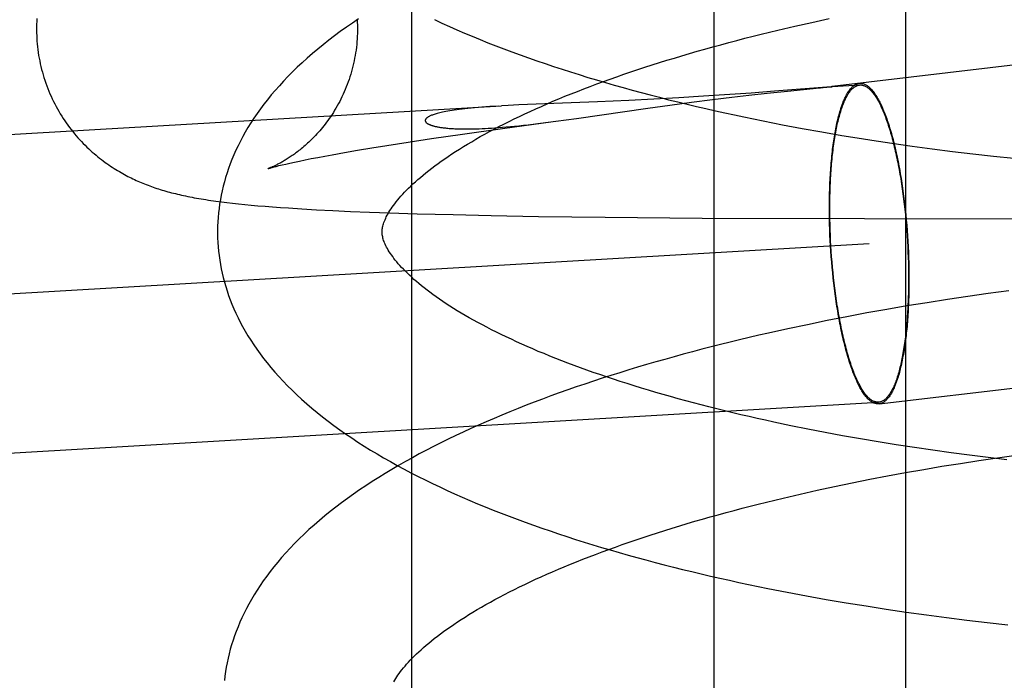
# Model space of a CAD drawing. Header units: inches. Extents: x 0 to 184, y 0 to 119.
# Tile 86 of 113: x 110.2211 to 110.3407, y 40.1156 to 40.1958. Entities that reach past the tile are written whole.
import ezdxf

# ---------------------------------------------------------------- set-up
doc = ezdxf.new("R2010")
doc.units = ezdxf.units.IN
doc.header["$LTSCALE"] = 10.121375
doc.header["$MEASUREMENT"] = 0
doc.linetypes.add('HIDDEN', pattern=[0.2, 0.1, -0.1])
doc.layers.add('DEFAULT_2', color=8, linetype='HIDDEN')

msp = doc.modelspace()

# ---------------------------------------------------------------- linework, layer by layer
at = {"layer": 'DEFAULT_2', "color": 8, "linetype": 'HIDDEN'}
for p, q in [((110.26867, 40.24847), (110.26867, 40.09222)), ((110.30543, 40.24847), (110.30543, 40.09222)), ((110.32873, 40.24847), (110.32873, 40.09222)), ((110.31735, 40.19548), (110.31945, 40.19594)), ((110.31119, 40.19405), (110.31322, 40.19454)), ((110.31322, 40.19454), (110.31527, 40.19502)), ((110.31527, 40.19502), (110.31735, 40.19548)), ((110.34785, 40.19101), (110.3198, 40.18769)), ((110.31969, 40.18768), (110.31281, 40.18713)), ((110.31438, 40.18715), (110.31748, 40.18746)), ((110.31961, 40.18767), (110.31973, 40.18768)), ((110.31975, 40.18769), (110.31971, 40.18768)), ((110.31973, 40.18768), (110.31978, 40.18768)), ((110.3198, 40.18769), (110.31977, 40.18769)), ((110.31979, 40.18769), (110.3198, 40.18769)), ((110.3198, 40.18769), (110.32318, 40.18789)), ((110.3198, 40.18769), (110.31984, 40.18769)), ((110.29511, 40.18602), (110.29128, 40.18585)), ((110.29813, 40.18617), (110.29511, 40.18602)), ((110.30118, 40.18634), (110.29813, 40.18617)), ((110.30417, 40.18652), (110.30118, 40.18634)), ((110.30273, 40.18579), (110.30527, 40.18612)), ((110.30674, 40.18668), (110.30417, 40.18652)), ((110.30527, 40.18612), (110.3076, 40.1864)), ((110.30996, 40.18691), (110.30674, 40.18668)), ((110.3076, 40.1864), (110.30967, 40.18664)), ((110.30967, 40.18664), (110.31191, 40.18688)), ((110.31281, 40.18713), (110.30996, 40.18691)), ((110.31191, 40.18688), (110.31438, 40.18715)), ((109.85369, 40.16049), (110.27964, 40.18535)), ((110.27929, 40.18533), (110.27822, 40.18526)), ((110.28045, 40.18539), (110.27963, 40.18535)), ((110.28173, 40.18546), (110.28045, 40.18539)), ((110.28382, 40.18555), (110.28173, 40.18546)), ((110.29128, 40.18585), (110.28382, 40.18555)), ((110.28872, 40.18383), (110.29742, 40.18507)), ((110.29742, 40.18507), (110.30006, 40.18544)), ((110.30006, 40.18544), (110.30273, 40.18579)), ((110.28622, 40.18348), (110.28872, 40.18383)), ((110.27488, 40.18192), (110.27975, 40.18261)), ((110.27975, 40.18261), (110.28589, 40.18344)), ((110.28405, 40.1832), (110.2853, 40.18336)), ((110.2853, 40.18336), (110.28622, 40.18348)), ((110.31378, 40.18305), (110.31616, 40.18261)), ((110.31616, 40.18261), (110.31856, 40.18218)), ((110.2683, 40.18095), (110.27111, 40.18137)), ((110.27111, 40.18137), (110.27488, 40.18192)), ((110.31856, 40.18218), (110.32097, 40.18177)), ((110.32097, 40.18177), (110.32339, 40.18138)), ((110.26213, 40.17995), (110.26385, 40.18024)), ((110.26385, 40.18024), (110.26568, 40.18054)), ((110.26568, 40.18054), (110.2683, 40.18095)), ((110.32705, 40.18082), (110.32951, 40.18047)), ((110.32951, 40.18047), (110.33197, 40.18014)), ((110.33197, 40.18014), (110.33444, 40.17982)), ((110.25509, 40.17865), (110.25577, 40.17879)), ((110.25577, 40.17879), (110.25651, 40.17894)), ((110.25651, 40.17894), (110.2573, 40.17909)), ((110.2573, 40.17909), (110.25815, 40.17925)), ((110.25815, 40.17925), (110.25906, 40.17942)), ((110.25906, 40.17942), (110.26054, 40.17968)), ((110.26054, 40.17968), (110.26213, 40.17995)), ((110.33444, 40.17982), (110.33692, 40.17952)), ((110.33692, 40.17952), (110.3394, 40.17924)), ((110.3394, 40.17924), (110.34189, 40.17898)), ((110.25226, 40.178), (110.25258, 40.17809)), ((110.25258, 40.17809), (110.25297, 40.17818)), ((110.25297, 40.17818), (110.25341, 40.17828)), ((110.25341, 40.17828), (110.25391, 40.1784)), ((110.25391, 40.1784), (110.25447, 40.17852)), ((110.25447, 40.17852), (110.25509, 40.17865)), ((110.32849, 40.17403), (110.32857, 40.1734)), ((110.32853, 40.17409), (110.32861, 40.17345)), ((110.24558, 40.1737), (110.24625, 40.17361)), ((110.24625, 40.17361), (110.24694, 40.17353)), ((110.24694, 40.17353), (110.24767, 40.17346)), ((110.24767, 40.17346), (110.24842, 40.17338)), ((110.24842, 40.17338), (110.24921, 40.1733)), ((110.24921, 40.1733), (110.25003, 40.17323)), ((110.25003, 40.17323), (110.2509, 40.17316)), ((110.2509, 40.17316), (110.2518, 40.17309)), ((110.2518, 40.17309), (110.25276, 40.17302)), ((110.25276, 40.17302), (110.25376, 40.17295)), ((110.25376, 40.17295), (110.25538, 40.17284)), ((110.25538, 40.17284), (110.25716, 40.17274)), ((110.31948, 40.17228), (110.31947, 40.17292)), ((110.31953, 40.17224), (110.31952, 40.17288)), ((110.32857, 40.1734), (110.32864, 40.17277)), ((110.32861, 40.17345), (110.32868, 40.17281)), ((110.32868, 40.17281), (110.32875, 40.17217)), ((110.25716, 40.17274), (110.25912, 40.17264)), ((110.25912, 40.17264), (110.26126, 40.17254)), ((110.26126, 40.17254), (110.26357, 40.17245)), ((110.26357, 40.17245), (110.26602, 40.17236)), ((110.26602, 40.17236), (110.26938, 40.17225)), ((110.26938, 40.17225), (110.27376, 40.17214)), ((110.27376, 40.17214), (110.27835, 40.17204)), ((110.27835, 40.17204), (110.28411, 40.17193)), ((110.28411, 40.17193), (110.29221, 40.17183)), ((110.29221, 40.17183), (110.304, 40.17173)), ((110.304, 40.17173), (110.38128, 40.17157)), ((110.31948, 40.17163), (110.31948, 40.17228)), ((110.3195, 40.17098), (110.31948, 40.17163)), ((110.31954, 40.1716), (110.31953, 40.17224)), ((110.31955, 40.17095), (110.31954, 40.1716)), ((110.32864, 40.17277), (110.3287, 40.17213)), ((110.3287, 40.17213), (110.32876, 40.17149)), ((110.32875, 40.17217), (110.32881, 40.17152)), ((110.31952, 40.17032), (110.3195, 40.17098)), ((110.31957, 40.17031), (110.31955, 40.17095)), ((110.32876, 40.17149), (110.32882, 40.17085)), ((110.32881, 40.17152), (110.32887, 40.17087)), ((110.32882, 40.17085), (110.32887, 40.1702)), ((110.32887, 40.17087), (110.32892, 40.17021)), ((110.31954, 40.16967), (110.31952, 40.17032)), ((110.31957, 40.16901), (110.31954, 40.16967)), ((110.31959, 40.16966), (110.31957, 40.17031)), ((110.31962, 40.16901), (110.31959, 40.16966)), ((110.32887, 40.1702), (110.32892, 40.16955)), ((110.32892, 40.17021), (110.32897, 40.16956)), ((110.32892, 40.16955), (110.32896, 40.1689)), ((110.32897, 40.16956), (110.32901, 40.1689)), ((109.78643, 40.13723), (110.32431, 40.16863)), ((110.31961, 40.16835), (110.31957, 40.16901)), ((110.31965, 40.1677), (110.31961, 40.16835)), ((110.31966, 40.16836), (110.31962, 40.16901)), ((110.3197, 40.1677), (110.31966, 40.16836)), ((110.32896, 40.1689), (110.32899, 40.16825)), ((110.32899, 40.16825), (110.32902, 40.1676)), ((110.32901, 40.1689), (110.32904, 40.16824)), ((110.32904, 40.16824), (110.32907, 40.16759)), ((110.3197, 40.16704), (110.31965, 40.1677)), ((110.31974, 40.16706), (110.3197, 40.1677)), ((110.31975, 40.16638), (110.3197, 40.16704)), ((110.3198, 40.16641), (110.31974, 40.16706)), ((110.32902, 40.1676), (110.32905, 40.16695)), ((110.32905, 40.16695), (110.32907, 40.1663)), ((110.32907, 40.16759), (110.3291, 40.16693)), ((110.3291, 40.16693), (110.32912, 40.16628)), ((110.3198, 40.16573), (110.31975, 40.16638)), ((110.31985, 40.16576), (110.3198, 40.16641)), ((110.31987, 40.16508), (110.3198, 40.16573)), ((110.31991, 40.16512), (110.31985, 40.16576)), ((110.32907, 40.1663), (110.32908, 40.16566)), ((110.32908, 40.16566), (110.32909, 40.16502)), ((110.32912, 40.16628), (110.32913, 40.16562)), ((110.32913, 40.16562), (110.32914, 40.16498)), ((110.31993, 40.16444), (110.31987, 40.16508)), ((110.31998, 40.16448), (110.31991, 40.16512)), ((110.32001, 40.1638), (110.31993, 40.16444)), ((110.32005, 40.16385), (110.31998, 40.16448)), ((110.32909, 40.16502), (110.32909, 40.16438)), ((110.32914, 40.16498), (110.32914, 40.16433)), ((110.32008, 40.16317), (110.32001, 40.1638)), ((110.32013, 40.16322), (110.32005, 40.16385)), ((110.33629, 40.16221), (110.33382, 40.16184)), ((110.33877, 40.16256), (110.33629, 40.16221)), ((110.34126, 40.16289), (110.33877, 40.16256)), ((110.32889, 40.16105), (110.32644, 40.16063)), ((110.33135, 40.16145), (110.32889, 40.16105)), ((110.33382, 40.16184), (110.33135, 40.16145)), ((110.32159, 40.15974), (110.31918, 40.15927)), ((110.32401, 40.1602), (110.32159, 40.15974)), ((110.32644, 40.16063), (110.32401, 40.1602)), ((110.31679, 40.15878), (110.31441, 40.15828)), ((110.31918, 40.15927), (110.31679, 40.15878)), ((110.31441, 40.15828), (110.31205, 40.15775)), ((110.32551, 40.14917), (110.35841, 40.15305)), ((109.78756, 40.11797), (110.32543, 40.14936)), ((110.31685, 40.14609), (110.31478, 40.14651)), ((110.31896, 40.14569), (110.31685, 40.14609)), ((110.32108, 40.14529), (110.31896, 40.14569)), ((110.32323, 40.14491), (110.32108, 40.14529)), ((110.3254, 40.14455), (110.32323, 40.14491)), ((110.32759, 40.14419), (110.3254, 40.14455)), ((110.3298, 40.14386), (110.32759, 40.14419)), ((110.33202, 40.14353), (110.3298, 40.14386)), ((110.33426, 40.14322), (110.33202, 40.14353)), ((110.33651, 40.14293), (110.33426, 40.14322)), ((110.33877, 40.14265), (110.33651, 40.14293)), ((110.3399, 40.14261), (110.34217, 40.14292)), ((110.33315, 40.14158), (110.33539, 40.14193)), ((110.33539, 40.14193), (110.33764, 40.14228)), ((110.33764, 40.14228), (110.3399, 40.14261)), ((110.34105, 40.14238), (110.33877, 40.14265)), ((110.32654, 40.14041), (110.32872, 40.14081)), ((110.32872, 40.14081), (110.33093, 40.1412)), ((110.33093, 40.1412), (110.33315, 40.14158)), ((110.32009, 40.13913), (110.32222, 40.13957)), ((110.32222, 40.13957), (110.32437, 40.14)), ((110.32437, 40.14), (110.32654, 40.14041)), ((110.31386, 40.13773), (110.31591, 40.13821)), ((110.31591, 40.13821), (110.31799, 40.13868)), ((110.31799, 40.13868), (110.32009, 40.13913)), ((110.31183, 40.13724), (110.31386, 40.13773)), ((110.31433, 40.1263), (110.3167, 40.12585)), ((110.3167, 40.12585), (110.31909, 40.12542)), ((110.31909, 40.12542), (110.3215, 40.12501)), ((110.3215, 40.12501), (110.32392, 40.12462)), ((110.32392, 40.12462), (110.32635, 40.12424)), ((110.32635, 40.12424), (110.32879, 40.12388)), ((110.32879, 40.12388), (110.33125, 40.12354)), ((110.33125, 40.12354), (110.33371, 40.12321)), ((110.33371, 40.12321), (110.33618, 40.1229)), ((110.33618, 40.1229), (110.33866, 40.12261)), ((110.33866, 40.12261), (110.34114, 40.12234))]:
    msp.add_line(p, q, dxfattribs=at)
for points in [[(110.22316, 40.19595), (110.22314, 40.1956), (110.22313, 40.19525), (110.22312, 40.1949), (110.22312, 40.19455), (110.22313, 40.19421), (110.22314, 40.19386), (110.22315, 40.19354)], [(110.26225, 40.19591), (110.2615, 40.1954), (110.26077, 40.19489), (110.26004, 40.19437), (110.25933, 40.19384), (110.25864, 40.19331), (110.25796, 40.19277), (110.25729, 40.19223), (110.25665, 40.19169), (110.25602, 40.19114), (110.25541, 40.19059), (110.25481, 40.19003), (110.25424, 40.18948), (110.25368, 40.18892), (110.25315, 40.18836), (110.25263, 40.1878), (110.25213, 40.18723), (110.25165, 40.18667), (110.25119, 40.1861), (110.25075, 40.18554), (110.25032, 40.18497), (110.24992, 40.18441), (110.24954, 40.18384), (110.24917, 40.18328), (110.24882, 40.18272), (110.24849, 40.18216), (110.24818, 40.18161), (110.24789, 40.18105), (110.24761, 40.1805), (110.24735, 40.17995), (110.2471, 40.1794), (110.24687, 40.17885), (110.24666, 40.1783), (110.24646, 40.17776), (110.24627, 40.17721), (110.2461, 40.17667), (110.24595, 40.17613), (110.2458, 40.17558), (110.24568, 40.17504), (110.24556, 40.1745), (110.24546, 40.17396), (110.24537, 40.17343), (110.2453, 40.17289), (110.24523, 40.17235), (110.24519, 40.17181), (110.24515, 40.17128), (110.24513, 40.17074), (110.24512, 40.1702), (110.24512, 40.16976)], [(110.26209, 40.19581), (110.2621, 40.1955), (110.26212, 40.19516), (110.26212, 40.19483), (110.26212, 40.19449), (110.26211, 40.19415), (110.2621, 40.19381), (110.26208, 40.19347), (110.26206, 40.19314), (110.26203, 40.1928), (110.26199, 40.19247), (110.26195, 40.19213), (110.2619, 40.1918), (110.26184, 40.19147), (110.26178, 40.19114), (110.26172, 40.19081), (110.26165, 40.19048), (110.26157, 40.19016), (110.26149, 40.18983), (110.2614, 40.18951), (110.26131, 40.18919), (110.26121, 40.18888), (110.26111, 40.18856), (110.261, 40.18825), (110.26088, 40.18795), (110.26076, 40.18764), (110.26064, 40.18734), (110.26051, 40.18704), (110.26038, 40.18675), (110.26024, 40.18646), (110.2601, 40.18618), (110.25996, 40.18589), (110.25981, 40.18562), (110.25966, 40.18535), (110.25951, 40.18508), (110.25935, 40.18482), (110.25919, 40.18456), (110.25903, 40.18431), (110.25887, 40.18407), (110.2587, 40.18383), (110.25854, 40.18359), (110.25837, 40.18337), (110.2582, 40.18314), (110.25803, 40.18293), (110.25786, 40.18272), (110.2577, 40.18252), (110.25753, 40.18232), (110.25736, 40.18213), (110.25719, 40.18194), (110.25703, 40.18176), (110.25686, 40.18159), (110.2567, 40.18142), (110.25654, 40.18126), (110.25638, 40.1811), (110.25622, 40.18095), (110.25606, 40.18081), (110.2559, 40.18067), (110.25575, 40.18053), (110.2556, 40.1804), (110.25545, 40.18027), (110.2553, 40.18015), (110.25516, 40.18003), (110.25501, 40.17992), (110.25487, 40.17981), (110.25473, 40.1797), (110.2546, 40.1796), (110.25446, 40.1795), (110.25433, 40.17941), (110.2542, 40.17932), (110.25407, 40.17923), (110.25395, 40.17915), (110.25382, 40.17906), (110.2537, 40.17899), (110.25358, 40.17891), (110.25347, 40.17884), (110.25335, 40.17877), (110.25324, 40.1787), (110.25313, 40.17863), (110.25302, 40.17857), (110.25292, 40.17851), (110.25281, 40.17845), (110.25271, 40.1784), (110.25261, 40.17835), (110.25252, 40.1783), (110.25242, 40.17825), (110.25233, 40.1782), (110.25224, 40.17816), (110.25215, 40.17811), (110.25207, 40.17807), (110.25199, 40.17803), (110.25191, 40.178), (110.25184, 40.17796), (110.25177, 40.17793), (110.2517, 40.1779), (110.25163, 40.17788), (110.25157, 40.17785), (110.25152, 40.17783), (110.25147, 40.17781), (110.25142, 40.17779), (110.25138, 40.17777), (110.25134, 40.17776), (110.25131, 40.17774), (110.25128, 40.17773), (110.25126, 40.17773), (110.25125, 40.17772), (110.25124, 40.17772)], [(110.27148, 40.19582), (110.27238, 40.19541), (110.27329, 40.195), (110.27421, 40.19459), (110.27514, 40.19419), (110.27608, 40.1938), (110.27702, 40.19341), (110.27798, 40.19302), (110.27895, 40.19265), (110.27992, 40.19227), (110.2809, 40.1919), (110.2819, 40.19154), (110.2829, 40.19118), (110.2839, 40.19083), (110.28492, 40.19048), (110.28594, 40.19014), (110.28698, 40.1898), (110.28802, 40.18947), (110.28906, 40.18914), (110.29012, 40.18881), (110.29118, 40.18849), (110.29225, 40.18818), (110.29333, 40.18787), (110.29441, 40.18756), (110.2955, 40.18726), (110.2966, 40.18697), (110.2977, 40.18667), (110.29881, 40.18639), (110.29993, 40.1861), (110.30105, 40.18582), (110.30218, 40.18555), (110.30332, 40.18528), (110.30446, 40.18502), (110.30561, 40.18476), (110.30676, 40.1845), (110.30792, 40.18425), (110.30908, 40.184), (110.31025, 40.18376), (110.31142, 40.18352), (110.31378, 40.18305)], [(110.22315, 40.19354), (110.22318, 40.19322), (110.22321, 40.19287), (110.22324, 40.19252), (110.22328, 40.19218), (110.22333, 40.19183), (110.22338, 40.19148), (110.22344, 40.19114), (110.22351, 40.1908), (110.22358, 40.19046), (110.22366, 40.19012), (110.22374, 40.18978), (110.22383, 40.18944), (110.22392, 40.18911), (110.22403, 40.18878), (110.22413, 40.18845), (110.22424, 40.18812), (110.22436, 40.18779), (110.22449, 40.18747), (110.22461, 40.18715), (110.22475, 40.18683), (110.22489, 40.18651), (110.22503, 40.1862), (110.22518, 40.18589), (110.22534, 40.18558), (110.2255, 40.18528), (110.22566, 40.18498), (110.22583, 40.18469), (110.22601, 40.18439), (110.22618, 40.18411), (110.22637, 40.18382), (110.22655, 40.18354), (110.22674, 40.18327), (110.22693, 40.183), (110.22713, 40.18273), (110.22733, 40.18247), (110.22753, 40.18222), (110.22774, 40.18196), (110.22795, 40.18172), (110.22816, 40.18147), (110.22837, 40.18124), (110.22859, 40.18101), (110.22881, 40.18078), (110.22902, 40.18056), (110.22924, 40.18035), (110.22946, 40.18014), (110.22968, 40.17994), (110.2299, 40.17974), (110.23012, 40.17955), (110.23035, 40.17936), (110.23057, 40.17917), (110.23079, 40.179), (110.23101, 40.17882), (110.23123, 40.17866), (110.23146, 40.17849), (110.23168, 40.17834), (110.2319, 40.17818), (110.23211, 40.17803), (110.23233, 40.17789), (110.23255, 40.17775), (110.23276, 40.17762), (110.23298, 40.17749), (110.23319, 40.17736), (110.2334, 40.17724), (110.2336, 40.17712), (110.23381, 40.17701), (110.23402, 40.1769), (110.23422, 40.17679), (110.23442, 40.17669), (110.23462, 40.17659), (110.23483, 40.17649), (110.23503, 40.1764), (110.23523, 40.1763), (110.23543, 40.17621), (110.23564, 40.17612), (110.23584, 40.17604), (110.23605, 40.17595), (110.23625, 40.17587), (110.23646, 40.17579), (110.23667, 40.17571), (110.23688, 40.17563), (110.23709, 40.17555), (110.2373, 40.17548), (110.23751, 40.1754), (110.23773, 40.17533), (110.23794, 40.17526), (110.23816, 40.17519), (110.23838, 40.17512), (110.23861, 40.17506), (110.23883, 40.17499), (110.23906, 40.17493), (110.23929, 40.17487), (110.23953, 40.1748), (110.23976, 40.17474), (110.24, 40.17469), (110.24024, 40.17463), (110.24048, 40.17457), (110.24073, 40.17451), (110.24098, 40.17446), (110.24123, 40.17441), (110.24149, 40.17435), (110.24176, 40.1743), (110.24202, 40.17425), (110.24229, 40.1742), (110.24257, 40.17415), (110.24285, 40.1741), (110.24313, 40.17405), (110.24342, 40.17401), (110.24371, 40.17396), (110.24401, 40.17391), (110.24431, 40.17387), (110.24462, 40.17383), (110.24493, 40.17378), (110.24558, 40.1737)], [(110.26512, 40.17001), (110.26512, 40.17012), (110.26512, 40.17024), (110.26513, 40.17036), (110.26515, 40.17048), (110.26517, 40.17061), (110.2652, 40.17074), (110.26524, 40.17089), (110.26529, 40.17103), (110.26534, 40.17119), (110.2654, 40.17135), (110.26547, 40.17152), (110.26555, 40.1717), (110.26563, 40.17188), (110.26573, 40.17206), (110.26584, 40.17225), (110.26595, 40.17244), (110.26607, 40.17264), (110.2662, 40.17284), (110.26634, 40.17304), (110.26649, 40.17326), (110.26665, 40.17347), (110.26682, 40.17369), (110.26701, 40.17392), (110.2672, 40.17414), (110.2674, 40.17438), (110.26762, 40.17462), (110.26785, 40.17486), (110.26808, 40.17511), (110.26834, 40.17536), (110.2686, 40.17561), (110.26887, 40.17587), (110.26916, 40.17613), (110.26946, 40.1764), (110.26977, 40.17667), (110.27009, 40.17694), (110.27043, 40.17721), (110.27078, 40.17749), (110.27114, 40.17777), (110.27152, 40.17805), (110.27191, 40.17834), (110.27231, 40.17863), (110.27273, 40.17892), (110.27315, 40.17921), (110.2736, 40.17951), (110.27405, 40.1798), (110.27452, 40.1801), (110.275, 40.1804), (110.27549, 40.1807), (110.276, 40.181), (110.27652, 40.1813), (110.27705, 40.18161), (110.2776, 40.18191), (110.27816, 40.18222), (110.27874, 40.18253), (110.27932, 40.18283), (110.27992, 40.18314), (110.28054, 40.18345), (110.28116, 40.18376), (110.2818, 40.18406), (110.28245, 40.18437), (110.28311, 40.18468), (110.28379, 40.18498), (110.28447, 40.18529), (110.28517, 40.18559), (110.28588, 40.1859), (110.28661, 40.1862), (110.28734, 40.18651), (110.28809, 40.18681), (110.28885, 40.18711), (110.28962, 40.18741), (110.29041, 40.18771), (110.2912, 40.18801), (110.292, 40.1883), (110.29282, 40.1886), (110.29365, 40.18889), (110.29449, 40.18918), (110.29533, 40.18947), (110.29619, 40.18976), (110.29706, 40.19004), (110.29794, 40.19033), (110.29883, 40.19061), (110.29972, 40.19089), (110.30063, 40.19116), (110.30155, 40.19144), (110.30247, 40.19171), (110.30341, 40.19198), (110.30435, 40.19225), (110.30531, 40.19252), (110.30627, 40.19278), (110.30724, 40.19304), (110.30821, 40.1933), (110.3092, 40.19355), (110.31019, 40.1938), (110.31119, 40.19405)], [(110.31748, 40.18746), (110.31825, 40.18753), (110.31838, 40.18755), (110.31861, 40.18757)], [(110.31861, 40.18757), (110.31872, 40.18758), (110.31961, 40.18767)], [(110.31947, 40.17292), (110.31948, 40.17356), (110.31948, 40.17388), (110.31948, 40.17419), (110.31949, 40.17451), (110.3195, 40.17482), (110.31951, 40.17513), (110.31952, 40.17544), (110.31953, 40.17575), (110.31954, 40.17605), (110.31956, 40.17635), (110.31957, 40.17666), (110.31959, 40.17695), (110.31961, 40.17725), (110.31963, 40.17754), (110.31965, 40.17783), (110.31967, 40.17812), (110.31969, 40.17841), (110.31972, 40.17869), (110.31975, 40.17897), (110.31977, 40.17925), (110.3198, 40.17952), (110.31983, 40.17979), (110.31986, 40.18006), (110.3199, 40.18033), (110.31993, 40.18059), (110.31997, 40.18084), (110.32, 40.1811), (110.32004, 40.18135), (110.32008, 40.1816), (110.32012, 40.18184), (110.32016, 40.18208), (110.3202, 40.18232), (110.32025, 40.18255), (110.32029, 40.18277), (110.32034, 40.183), (110.32038, 40.18322), (110.32043, 40.18343), (110.32048, 40.18365), (110.32053, 40.18385), (110.32058, 40.18406), (110.32064, 40.18425), (110.32069, 40.18445), (110.32075, 40.18464), (110.3208, 40.18482), (110.32086, 40.185), (110.32092, 40.18518), (110.32097, 40.18535), (110.32103, 40.18551), (110.32109, 40.18568), (110.32116, 40.18583), (110.32122, 40.18598), (110.32128, 40.18613), (110.32135, 40.18627), (110.32141, 40.18641), (110.32148, 40.18654), (110.32154, 40.18667), (110.32161, 40.18679), (110.32168, 40.1869), (110.32175, 40.18701), (110.32182, 40.18712), (110.32189, 40.18722), (110.32196, 40.18731), (110.32203, 40.1874), (110.3221, 40.18749), (110.32218, 40.18757), (110.32225, 40.18764), (110.32232, 40.18771), (110.3224, 40.18777), (110.32247, 40.18783), (110.32255, 40.18788), (110.32263, 40.18793), (110.3227, 40.18797), (110.32278, 40.188), (110.32286, 40.18803), (110.32294, 40.18805), (110.32301, 40.18807), (110.32309, 40.18809)], [(110.31952, 40.17288), (110.31953, 40.17351), (110.31953, 40.17382), (110.31953, 40.17413), (110.31954, 40.17445), (110.31955, 40.17475), (110.31956, 40.17506), (110.31957, 40.17537), (110.31958, 40.17567), (110.31959, 40.17597), (110.31961, 40.17627), (110.31962, 40.17657), (110.31964, 40.17687), (110.31966, 40.17716), (110.31968, 40.17745), (110.3197, 40.17774), (110.31972, 40.17802), (110.31974, 40.17831), (110.31977, 40.17859), (110.31979, 40.17886), (110.31982, 40.17914), (110.31985, 40.17941), (110.31988, 40.17968), (110.31991, 40.17994), (110.31994, 40.1802), (110.31998, 40.18046), (110.32001, 40.18072), (110.32005, 40.18097), (110.32008, 40.18122), (110.32012, 40.18146), (110.32016, 40.1817), (110.3202, 40.18194), (110.32025, 40.18217), (110.32029, 40.1824), (110.32033, 40.18263), (110.32038, 40.18285), (110.32043, 40.18307), (110.32047, 40.18328), (110.32052, 40.18349), (110.32057, 40.18369), (110.32062, 40.18389), (110.32068, 40.18409), (110.32073, 40.18428), (110.32078, 40.18447), (110.32084, 40.18465), (110.32089, 40.18483), (110.32095, 40.185), (110.32101, 40.18517), (110.32107, 40.18534), (110.32113, 40.1855), (110.32119, 40.18565), (110.32125, 40.1858), (110.32131, 40.18595), (110.32138, 40.18609), (110.32144, 40.18622), (110.32151, 40.18635), (110.32157, 40.18648), (110.32164, 40.1866), (110.32171, 40.18671), (110.32177, 40.18682), (110.32184, 40.18692), (110.32191, 40.18702), (110.32198, 40.18712), (110.32205, 40.18721), (110.32213, 40.18729), (110.3222, 40.18737), (110.32227, 40.18744), (110.32234, 40.18751), (110.32242, 40.18757), (110.32249, 40.18763), (110.32257, 40.18768), (110.32264, 40.18772), (110.32272, 40.18776), (110.3228, 40.1878), (110.32287, 40.18783), (110.32295, 40.18785), (110.32303, 40.18787), (110.32311, 40.18788), (110.32318, 40.18789)], [(110.3231, 40.18809), (110.32317, 40.18809), (110.32325, 40.1881), (110.32333, 40.18809), (110.32341, 40.18808), (110.32349, 40.18807), (110.32357, 40.18805), (110.32365, 40.18802), (110.32373, 40.18799), (110.32382, 40.18795), (110.3239, 40.18791), (110.32398, 40.18786), (110.32406, 40.18781), (110.32414, 40.18775), (110.32422, 40.18769), (110.3243, 40.18762), (110.32439, 40.18754), (110.32447, 40.18746), (110.32455, 40.18737), (110.32463, 40.18728), (110.32471, 40.18719), (110.32479, 40.18708), (110.32487, 40.18698), (110.32496, 40.18686), (110.32504, 40.18675), (110.32512, 40.18662), (110.3252, 40.1865), (110.32528, 40.18636), (110.32536, 40.18622), (110.32544, 40.18608), (110.32552, 40.18593), (110.3256, 40.18578), (110.32567, 40.18562), (110.32575, 40.18546), (110.32583, 40.18529), (110.32591, 40.18512), (110.32598, 40.18494), (110.32606, 40.18476), (110.32614, 40.18457), (110.32621, 40.18438), (110.32629, 40.18419), (110.32636, 40.18399), (110.32643, 40.18378), (110.32651, 40.18358), (110.32658, 40.18336), (110.32665, 40.18315), (110.32672, 40.18293), (110.32679, 40.1827), (110.32686, 40.18247), (110.32693, 40.18224), (110.327, 40.182), (110.32707, 40.18176), (110.32713, 40.18151), (110.3272, 40.18127), (110.32726, 40.18101), (110.32733, 40.18076), (110.32739, 40.1805), (110.32745, 40.18024), (110.32752, 40.17997), (110.32758, 40.1797), (110.32764, 40.17943), (110.3277, 40.17916), (110.32775, 40.17888), (110.32781, 40.1786), (110.32787, 40.17831), (110.32792, 40.17803), (110.32797, 40.17774), (110.32803, 40.17745), (110.32808, 40.17715), (110.32813, 40.17685), (110.32818, 40.17656), (110.32823, 40.17625), (110.32827, 40.17595), (110.32832, 40.17564), (110.32837, 40.17534), (110.32841, 40.17503), (110.32845, 40.17472), (110.32849, 40.1744), (110.32853, 40.17409)], [(110.32318, 40.18789), (110.32326, 40.18789), (110.32334, 40.18789), (110.32342, 40.18788), (110.3235, 40.18786), (110.32358, 40.18784), (110.32366, 40.18782), (110.32374, 40.18779), (110.32382, 40.18775), (110.3239, 40.18771), (110.32398, 40.18766), (110.32406, 40.18761), (110.32414, 40.18755), (110.32422, 40.18749), (110.3243, 40.18742), (110.32439, 40.18734), (110.32447, 40.18726), (110.32455, 40.18718), (110.32463, 40.18709), (110.32471, 40.18699), (110.32479, 40.18689), (110.32487, 40.18678), (110.32495, 40.18667), (110.32503, 40.18656), (110.32511, 40.18643), (110.32519, 40.18631), (110.32527, 40.18618), (110.32535, 40.18604), (110.32543, 40.1859), (110.3255, 40.18575), (110.32558, 40.1856), (110.32566, 40.18544), (110.32574, 40.18528), (110.32581, 40.18512), (110.32589, 40.18495), (110.32597, 40.18477), (110.32604, 40.18459), (110.32612, 40.18441), (110.32619, 40.18422), (110.32627, 40.18402), (110.32634, 40.18383), (110.32641, 40.18363), (110.32648, 40.18342), (110.32656, 40.18321), (110.32663, 40.18299), (110.3267, 40.18277), (110.32677, 40.18255), (110.32684, 40.18233), (110.3269, 40.18209), (110.32697, 40.18186), (110.32704, 40.18162), (110.3271, 40.18138), (110.32717, 40.18113), (110.32723, 40.18088), (110.3273, 40.18063), (110.32736, 40.18038), (110.32742, 40.18012), (110.32748, 40.17985), (110.32754, 40.17959), (110.3276, 40.17932), (110.32766, 40.17905), (110.32772, 40.17877), (110.32777, 40.17849), (110.32783, 40.17821), (110.32788, 40.17793), (110.32794, 40.17764), (110.32799, 40.17735), (110.32804, 40.17706), (110.32809, 40.17677), (110.32814, 40.17647), (110.32819, 40.17617), (110.32823, 40.17587), (110.32828, 40.17557), (110.32832, 40.17527), (110.32837, 40.17496), (110.32841, 40.17465), (110.32845, 40.17434), (110.32849, 40.17403)], [(110.27822, 40.18526), (110.27772, 40.18522), (110.27724, 40.18519), (110.27679, 40.18515), (110.27635, 40.18511), (110.27594, 40.18507), (110.27555, 40.18503), (110.27518, 40.18499), (110.27483, 40.18495), (110.2745, 40.18491), (110.27419, 40.18487), (110.27389, 40.18483), (110.27362, 40.18479), (110.27336, 40.18475), (110.27311, 40.1847), (110.27288, 40.18466), (110.27267, 40.18462), (110.27247, 40.18458), (110.27229, 40.18454), (110.27212, 40.1845), (110.27196, 40.18446), (110.27181, 40.18442), (110.27167, 40.18438), (110.27155, 40.18434), (110.27143, 40.18431), (110.27132, 40.18427), (110.27122, 40.18423), (110.27112, 40.1842), (110.27104, 40.18416), (110.27096, 40.18413), (110.27089, 40.18409), (110.27082, 40.18406), (110.27076, 40.18403), (110.27071, 40.184), (110.27066, 40.18397), (110.27062, 40.18394), (110.27058, 40.18391), (110.27054, 40.18388), (110.27051, 40.18385), (110.27048, 40.18382), (110.27046, 40.1838), (110.27043, 40.18377), (110.27042, 40.18374), (110.2704, 40.18372), (110.27039, 40.1837), (110.27038, 40.18367), (110.27037, 40.18365), (110.27036, 40.18363), (110.27036, 40.1836), (110.27035, 40.18358), (110.27035, 40.18356), (110.27036, 40.18354), (110.27036, 40.18352), (110.27036, 40.1835), (110.27037, 40.18348), (110.27038, 40.18346), (110.27039, 40.18344), (110.2704, 40.18342), (110.27041, 40.1834), (110.27042, 40.18338), (110.27044, 40.18336), (110.27045, 40.18334), (110.27047, 40.18332), (110.27049, 40.18331), (110.27051, 40.18329), (110.27053, 40.18327), (110.27055, 40.18325), (110.27058, 40.18324), (110.2706, 40.18322), (110.27063, 40.1832), (110.27066, 40.18318), (110.27069, 40.18317), (110.27072, 40.18315), (110.27075, 40.18313), (110.27079, 40.18312), (110.27082, 40.1831), (110.27086, 40.18308), (110.2709, 40.18307), (110.27095, 40.18305), (110.27099, 40.18303), (110.27104, 40.18301), (110.27109, 40.183), (110.27114, 40.18298), (110.27119, 40.18296), (110.27125, 40.18295), (110.2713, 40.18293), (110.27137, 40.18291), (110.27143, 40.1829), (110.2715, 40.18288), (110.27157, 40.18286), (110.27165, 40.18284), (110.27173, 40.18283), (110.27181, 40.18281), (110.2719, 40.18279), (110.27199, 40.18278), (110.27209, 40.18276), (110.2722, 40.18274), (110.2723, 40.18273), (110.27242, 40.18271), (110.27254, 40.1827), (110.27267, 40.18268), (110.2728, 40.18267), (110.27295, 40.18265), (110.2731, 40.18264), (110.27325, 40.18262), (110.27342, 40.18261), (110.27359, 40.1826), (110.27378, 40.18259), (110.27397, 40.18258), (110.27417, 40.18257), (110.27438, 40.18256), (110.27461, 40.18256), (110.27485, 40.18255), (110.2751, 40.18255), (110.27537, 40.18255), (110.27565, 40.18255), (110.27594, 40.18255), (110.27625, 40.18256), (110.27657, 40.18257), (110.27691, 40.18258), (110.27726, 40.18259), (110.27763, 40.18261), (110.27801, 40.18263), (110.27841, 40.18266), (110.27883, 40.18268), (110.27927, 40.18272), (110.27973, 40.18275), (110.2802, 40.18279), (110.2807, 40.18284), (110.28121, 40.18289), (110.28174, 40.18294), (110.28229, 40.183), (110.28286, 40.18306), (110.28405, 40.1832)], [(110.32339, 40.18138), (110.32461, 40.18119), (110.32705, 40.18082)], [(110.25124, 40.17772), (110.25125, 40.17772), (110.25126, 40.17773), (110.25128, 40.17773), (110.25131, 40.17774), (110.25134, 40.17775), (110.25139, 40.17777), (110.25144, 40.17778), (110.25151, 40.1778), (110.25158, 40.17782), (110.25166, 40.17785), (110.25176, 40.17787), (110.25186, 40.1779), (110.25198, 40.17793), (110.25211, 40.17797), (110.25226, 40.178)], [(110.24512, 40.16976), (110.24513, 40.16931), (110.24515, 40.16877), (110.24519, 40.16824), (110.24524, 40.1677), (110.2453, 40.16717), (110.24538, 40.16663), (110.24547, 40.1661), (110.24557, 40.16556), (110.24568, 40.16502), (110.24581, 40.16449), (110.24595, 40.16395), (110.24611, 40.16341), (110.24628, 40.16287), (110.24646, 40.16233), (110.24666, 40.1618), (110.24687, 40.16125), (110.2471, 40.16071), (110.24735, 40.16017), (110.24761, 40.15963), (110.24788, 40.15908), (110.24817, 40.15854), (110.24848, 40.15799), (110.24881, 40.15744), (110.24915, 40.15689), (110.24951, 40.15634), (110.24989, 40.15579), (110.25029, 40.15524), (110.25071, 40.15468), (110.25115, 40.15413), (110.2516, 40.15357), (110.25208, 40.15302), (110.25257, 40.15247), (110.25309, 40.15192), (110.25362, 40.15136), (110.25417, 40.15081), (110.25475, 40.15027), (110.25534, 40.14972), (110.25595, 40.14918), (110.25657, 40.14865), (110.25722, 40.14811), (110.25788, 40.14759), (110.25855, 40.14706), (110.25925, 40.14655), (110.25996, 40.14603), (110.26068, 40.14553), (110.26142, 40.14503), (110.26217, 40.14453), (110.26293, 40.14404), (110.26371, 40.14356), (110.2645, 40.14308), (110.2653, 40.14261), (110.26612, 40.14215), (110.26694, 40.14169), (110.26778, 40.14124), (110.26862, 40.14079), (110.26948, 40.14035), (110.27035, 40.13992), (110.27123, 40.13949), (110.27212, 40.13907), (110.27302, 40.13865), (110.27392, 40.13824), (110.27484, 40.13784), (110.27577, 40.13744), (110.27671, 40.13704), (110.27765, 40.13665), (110.27861, 40.13627), (110.27957, 40.13589), (110.28054, 40.13552), (110.28152, 40.13515), (110.28251, 40.13479), (110.28351, 40.13443), (110.28452, 40.13408), (110.28553, 40.13373), (110.28655, 40.13339), (110.28758, 40.13305), (110.28862, 40.13271), (110.28966, 40.13238), (110.29072, 40.13206), (110.29177, 40.13174), (110.29284, 40.13143), (110.29392, 40.13111), (110.295, 40.13081), (110.29609, 40.13051), (110.29718, 40.13021), (110.29828, 40.12992), (110.29939, 40.12963), (110.30051, 40.12935), (110.30163, 40.12907), (110.30275, 40.1288), (110.30389, 40.12853), (110.30503, 40.12826), (110.30617, 40.128), (110.30732, 40.12774), (110.30848, 40.12749), (110.30964, 40.12724), (110.3108, 40.127), (110.31197, 40.12676), (110.31433, 40.1263)], [(110.31478, 40.14651), (110.31273, 40.14695), (110.31172, 40.14717), (110.31071, 40.14739), (110.30971, 40.14762), (110.30872, 40.14785), (110.30774, 40.14808), (110.30676, 40.14832), (110.30579, 40.14855), (110.30483, 40.1488), (110.30388, 40.14904), (110.30294, 40.14929), (110.30201, 40.14954), (110.30109, 40.14979), (110.30017, 40.15004), (110.29927, 40.1503), (110.29838, 40.15056), (110.29749, 40.15082), (110.29662, 40.15108), (110.29575, 40.15135), (110.2949, 40.15162), (110.29405, 40.15189), (110.29322, 40.15216), (110.2924, 40.15243), (110.29158, 40.15271), (110.29078, 40.15299), (110.28999, 40.15327), (110.28922, 40.15355), (110.28845, 40.15383), (110.2877, 40.15411), (110.28695, 40.1544), (110.28622, 40.15468), (110.2855, 40.15497), (110.2848, 40.15526), (110.2841, 40.15554), (110.28342, 40.15583), (110.28275, 40.15612), (110.28209, 40.15642), (110.28145, 40.15671), (110.28082, 40.157), (110.2802, 40.15729), (110.27959, 40.15758), (110.279, 40.15787), (110.27842, 40.15817), (110.27785, 40.15846), (110.2773, 40.15875), (110.27675, 40.15904), (110.27623, 40.15933), (110.27571, 40.15962), (110.27521, 40.15991), (110.27473, 40.16019), (110.27425, 40.16048), (110.27379, 40.16076), (110.27335, 40.16104), (110.27291, 40.16133), (110.27249, 40.16161), (110.27208, 40.16188), (110.27169, 40.16216), (110.2713, 40.16244), (110.27093, 40.16271), (110.27058, 40.16298), (110.27024, 40.16324), (110.26991, 40.16351), (110.26959, 40.16377), (110.26928, 40.16402), (110.26899, 40.16428), (110.26871, 40.16453), (110.26844, 40.16478), (110.26819, 40.16502), (110.26794, 40.16526), (110.26771, 40.1655), (110.26749, 40.16573), (110.26728, 40.16596), (110.26708, 40.16618), (110.2669, 40.1664), (110.26672, 40.16662), (110.26656, 40.16683), (110.2664, 40.16704), (110.26626, 40.16724), (110.26612, 40.16744), (110.26599, 40.16763), (110.26587, 40.16782), (110.26577, 40.16801), (110.26567, 40.16819), (110.26558, 40.16837), (110.26549, 40.16854), (110.26542, 40.16871), (110.26536, 40.16887), (110.2653, 40.16902), (110.26526, 40.16916), (110.26522, 40.1693), (110.26519, 40.16943), (110.26516, 40.16955), (110.26514, 40.16968), (110.26513, 40.16979), (110.26512, 40.16991), (110.26512, 40.17001)], [(110.32543, 40.14936), (110.32535, 40.14936), (110.32527, 40.14937), (110.3252, 40.14938), (110.32512, 40.14939), (110.32504, 40.14941), (110.32496, 40.14944), (110.32488, 40.14947), (110.3248, 40.1495), (110.32472, 40.14955), (110.32463, 40.14959), (110.32455, 40.14965), (110.32447, 40.1497), (110.32439, 40.14977), (110.32431, 40.14984), (110.32423, 40.14991), (110.32415, 40.14999), (110.32407, 40.15008), (110.32399, 40.15017), (110.32391, 40.15026), (110.32383, 40.15036), (110.32375, 40.15047), (110.32367, 40.15058), (110.32359, 40.1507), (110.32351, 40.15082), (110.32343, 40.15095), (110.32335, 40.15108), (110.32327, 40.15121), (110.32319, 40.15136), (110.32311, 40.1515), (110.32303, 40.15165), (110.32296, 40.15181), (110.32288, 40.15197), (110.3228, 40.15214), (110.32273, 40.15231), (110.32265, 40.15248), (110.32257, 40.15266), (110.3225, 40.15285), (110.32242, 40.15304), (110.32235, 40.15323), (110.32228, 40.15343), (110.3222, 40.15363), (110.32213, 40.15383), (110.32206, 40.15405), (110.32199, 40.15426), (110.32192, 40.15448), (110.32185, 40.1547), (110.32178, 40.15493), (110.32171, 40.15516), (110.32164, 40.15539), (110.32158, 40.15563), (110.32151, 40.15587), (110.32145, 40.15612), (110.32138, 40.15637), (110.32132, 40.15662), (110.32126, 40.15688), (110.32119, 40.15714), (110.32113, 40.1574), (110.32107, 40.15767), (110.32101, 40.15794), (110.32096, 40.15821), (110.3209, 40.15848), (110.32084, 40.15876), (110.32079, 40.15904), (110.32073, 40.15932), (110.32068, 40.15961), (110.32063, 40.1599), (110.32058, 40.16019), (110.32053, 40.16048), (110.32048, 40.16078), (110.32043, 40.16108), (110.32038, 40.16138), (110.32034, 40.16168), (110.32029, 40.16199), (110.32025, 40.16229), (110.32021, 40.1626), (110.32017, 40.16291), (110.32013, 40.16322)], [(110.32909, 40.16438), (110.32909, 40.16375), (110.32909, 40.16343), (110.32908, 40.16312), (110.32908, 40.16281), (110.32907, 40.1625), (110.32906, 40.16219), (110.32905, 40.16189), (110.32904, 40.16158), (110.32902, 40.16128), (110.32901, 40.16098), (110.329, 40.16068), (110.32898, 40.16039), (110.32896, 40.16009), (110.32894, 40.1598), (110.32892, 40.15952), (110.3289, 40.15923), (110.32887, 40.15895), (110.32885, 40.15867), (110.32882, 40.15839), (110.3288, 40.15812), (110.32877, 40.15785), (110.32874, 40.15758), (110.32871, 40.15731), (110.32867, 40.15705), (110.32864, 40.15679), (110.32861, 40.15654), (110.32857, 40.15629), (110.32853, 40.15604), (110.32849, 40.15579), (110.32845, 40.15555), (110.32841, 40.15532), (110.32837, 40.15508), (110.32833, 40.15485), (110.32828, 40.15463), (110.32824, 40.15441), (110.32819, 40.15419), (110.32814, 40.15397), (110.32809, 40.15377), (110.32804, 40.15356), (110.32799, 40.15336), (110.32794, 40.15316), (110.32789, 40.15297), (110.32783, 40.15278), (110.32778, 40.1526), (110.32772, 40.15242), (110.32767, 40.15225), (110.32761, 40.15208), (110.32755, 40.15192), (110.32749, 40.15176), (110.32743, 40.1516), (110.32737, 40.15145), (110.3273, 40.15131), (110.32724, 40.15117), (110.32718, 40.15103), (110.32711, 40.1509), (110.32704, 40.15078), (110.32698, 40.15066), (110.32691, 40.15054), (110.32684, 40.15043), (110.32677, 40.15033), (110.3267, 40.15023), (110.32663, 40.15014), (110.32656, 40.15005), (110.32649, 40.14996), (110.32642, 40.14989), (110.32635, 40.14981), (110.32627, 40.14975), (110.3262, 40.14968), (110.32612, 40.14963), (110.32605, 40.14958), (110.32597, 40.14953), (110.3259, 40.14949), (110.32582, 40.14946), (110.32574, 40.14943), (110.32567, 40.1494), (110.32559, 40.14938), (110.32551, 40.14937), (110.32543, 40.14936)], [(110.32914, 40.16433), (110.32914, 40.16369), (110.32914, 40.16338), (110.32913, 40.16306), (110.32913, 40.16275), (110.32912, 40.16243), (110.32911, 40.16212), (110.3291, 40.16181), (110.32909, 40.16151), (110.32908, 40.1612), (110.32906, 40.1609), (110.32905, 40.1606), (110.32903, 40.1603), (110.32901, 40.16), (110.32899, 40.15971), (110.32897, 40.15942), (110.32895, 40.15913), (110.32892, 40.15885), (110.3289, 40.15856), (110.32887, 40.15828), (110.32884, 40.158), (110.32881, 40.15773), (110.32878, 40.15746), (110.32875, 40.15719), (110.32872, 40.15693), (110.32869, 40.15667), (110.32865, 40.15641), (110.32861, 40.15615), (110.32858, 40.1559), (110.32854, 40.15566), (110.3285, 40.15541), (110.32846, 40.15517), (110.32841, 40.15494), (110.32837, 40.15471), (110.32832, 40.15448), (110.32828, 40.15425), (110.32823, 40.15403), (110.32818, 40.15382), (110.32813, 40.15361), (110.32808, 40.1534), (110.32803, 40.1532), (110.32798, 40.153), (110.32793, 40.15281), (110.32787, 40.15262), (110.32782, 40.15243), (110.32776, 40.15225), (110.3277, 40.15208), (110.32764, 40.1519), (110.32758, 40.15174), (110.32752, 40.15158), (110.32746, 40.15142), (110.3274, 40.15127), (110.32733, 40.15112), (110.32727, 40.15098), (110.32721, 40.15085), (110.32714, 40.15071), (110.32707, 40.15059), (110.32701, 40.15047), (110.32694, 40.15035), (110.32687, 40.15024), (110.3268, 40.15013), (110.32673, 40.15003), (110.32666, 40.14994), (110.32659, 40.14985), (110.32651, 40.14977), (110.32644, 40.14969), (110.32637, 40.14961), (110.32629, 40.14955), (110.32622, 40.14948), (110.32614, 40.14943), (110.32607, 40.14937), (110.32599, 40.14933), (110.32591, 40.14929), (110.32584, 40.14925), (110.32576, 40.14922), (110.32568, 40.1492), (110.3256, 40.14918), (110.32552, 40.14917), (110.32551, 40.14917)], [(110.32551, 40.14917), (110.32544, 40.14916), (110.32536, 40.14916), (110.32528, 40.14916), (110.3252, 40.14917), (110.32512, 40.14919), (110.32504, 40.14921), (110.32496, 40.14923), (110.32488, 40.14926), (110.3248, 40.1493), (110.32472, 40.14934), (110.32464, 40.14939), (110.32456, 40.14944), (110.32448, 40.1495), (110.32439, 40.14957), (110.32431, 40.14964), (110.32423, 40.14971), (110.32415, 40.14979), (110.32407, 40.14988), (110.32399, 40.14997), (110.3239, 40.15007), (110.32382, 40.15017), (110.32374, 40.15028), (110.32366, 40.15039), (110.32358, 40.15051), (110.3235, 40.15063), (110.32342, 40.15076), (110.32334, 40.15089), (110.32326, 40.15103), (110.32318, 40.15117), (110.3231, 40.15132), (110.32302, 40.15147), (110.32294, 40.15163), (110.32286, 40.15179), (110.32279, 40.15196), (110.32271, 40.15213), (110.32263, 40.15231), (110.32256, 40.15249), (110.32248, 40.15268), (110.3224, 40.15287), (110.32233, 40.15306), (110.32226, 40.15326), (110.32218, 40.15347), (110.32211, 40.15368), (110.32204, 40.15389), (110.32196, 40.15411), (110.32189, 40.15433), (110.32182, 40.15455), (110.32175, 40.15478), (110.32168, 40.15502), (110.32162, 40.15525), (110.32155, 40.15549), (110.32148, 40.15574), (110.32142, 40.15599), (110.32135, 40.15624), (110.32129, 40.15649), (110.32122, 40.15675), (110.32116, 40.15702), (110.3211, 40.15728), (110.32104, 40.15755), (110.32098, 40.15782), (110.32092, 40.1581), (110.32086, 40.15837), (110.32081, 40.15866), (110.32075, 40.15894), (110.3207, 40.15923), (110.32064, 40.15952), (110.32059, 40.15981), (110.32054, 40.1601), (110.32049, 40.1604), (110.32044, 40.1607), (110.32039, 40.161), (110.32034, 40.1613), (110.3203, 40.16161), (110.32025, 40.16192), (110.32021, 40.16223), (110.32016, 40.16254), (110.32012, 40.16285), (110.32008, 40.16317)], [(110.31205, 40.15775), (110.31088, 40.15749), (110.30972, 40.15721), (110.30856, 40.15694), (110.3074, 40.15666), (110.30625, 40.15637), (110.3051, 40.15608), (110.30397, 40.15579), (110.30283, 40.15549), (110.30171, 40.15519), (110.30059, 40.15488), (110.29947, 40.15457), (110.29836, 40.15426), (110.29726, 40.15394), (110.29617, 40.15361), (110.29508, 40.15328), (110.294, 40.15295), (110.29293, 40.15261), (110.29186, 40.15227), (110.2908, 40.15192), (110.28975, 40.15157), (110.28871, 40.15122), (110.28767, 40.15086), (110.28665, 40.15049), (110.28563, 40.15012), (110.28462, 40.14975), (110.28361, 40.14937), (110.28262, 40.14899), (110.28163, 40.1486), (110.28065, 40.14821), (110.27968, 40.14781), (110.27872, 40.1474), (110.27777, 40.147), (110.27683, 40.14658), (110.2759, 40.14617), (110.27497, 40.14574), (110.27406, 40.14531), (110.27316, 40.14488), (110.27226, 40.14444), (110.27138, 40.14399), (110.27051, 40.14354), (110.26964, 40.14309), (110.26879, 40.14263), (110.26795, 40.14216), (110.26712, 40.14168), (110.2663, 40.1412), (110.26549, 40.14072), (110.2647, 40.14023), (110.26391, 40.13973), (110.26314, 40.13923), (110.26238, 40.13872), (110.26164, 40.1382), (110.26091, 40.13768), (110.26019, 40.13715), (110.25949, 40.13662), (110.25881, 40.13609), (110.25814, 40.13555), (110.25749, 40.135), (110.25685, 40.13445), (110.25623, 40.1339), (110.25563, 40.13334), (110.25505, 40.13278), (110.25449, 40.13221), (110.25394, 40.13165), (110.25342, 40.13108), (110.25291, 40.13051), (110.25243, 40.12995), (110.25196, 40.12938), (110.25152, 40.12881), (110.25109, 40.12824), (110.25068, 40.12768), (110.25029, 40.12711), (110.24993, 40.12655), (110.24957, 40.12598), (110.24924, 40.12542), (110.24893, 40.12486), (110.24863, 40.12431), (110.24835, 40.12375), (110.24809, 40.1232), (110.24784, 40.12264), (110.24761, 40.12209), (110.24739, 40.12154), (110.24719, 40.121), (110.247, 40.12045), (110.24683, 40.1199), (110.24667, 40.11936), (110.24653, 40.11882), (110.2464, 40.11827), (110.24628, 40.11773), (110.24618, 40.11719), (110.24609, 40.11665), (110.24602, 40.11611), (110.24596, 40.11557)], [(110.26654, 40.11543), (110.26665, 40.11562), (110.26677, 40.11582), (110.2669, 40.11602), (110.26704, 40.11623), (110.26719, 40.11644), (110.26735, 40.11665), (110.26752, 40.11687), (110.2677, 40.1171), (110.2679, 40.11733), (110.2681, 40.11756), (110.26831, 40.1178), (110.26854, 40.11804), (110.26878, 40.11829), (110.26903, 40.11854), (110.26929, 40.11879), (110.26956, 40.11905), (110.26985, 40.11931), (110.27015, 40.11958), (110.27046, 40.11985), (110.27078, 40.12012), (110.27111, 40.12039), (110.27146, 40.12067), (110.27183, 40.12095), (110.2722, 40.12124), (110.27259, 40.12152), (110.27299, 40.12181), (110.27341, 40.1221), (110.27383, 40.12239), (110.27427, 40.12269), (110.27473, 40.12298), (110.27519, 40.12328), (110.27567, 40.12358), (110.27616, 40.12388), (110.27667, 40.12418), (110.27719, 40.12448), (110.27772, 40.12479), (110.27827, 40.12509), (110.27883, 40.1254), (110.2794, 40.12571), (110.27999, 40.12601), (110.28059, 40.12632), (110.2812, 40.12663), (110.28182, 40.12694), (110.28246, 40.12724), (110.28311, 40.12755), (110.28377, 40.12786), (110.28444, 40.12816), (110.28513, 40.12847), (110.28583, 40.12878), (110.28654, 40.12908), (110.28726, 40.12938), (110.288, 40.12969), (110.28875, 40.12999), (110.2895, 40.13029), (110.29027, 40.13059), (110.29106, 40.13089), (110.29185, 40.13119), (110.29266, 40.13148), (110.29347, 40.13178), (110.2943, 40.13207), (110.29513, 40.13236), (110.29598, 40.13265), (110.29684, 40.13294), (110.29771, 40.13323), (110.29858, 40.13351), (110.29947, 40.13379), (110.30037, 40.13407), (110.30128, 40.13435), (110.30219, 40.13463), (110.30312, 40.1349), (110.30405, 40.13517), (110.305, 40.13544), (110.30595, 40.1357), (110.30691, 40.13597), (110.30788, 40.13623), (110.30885, 40.13648), (110.30984, 40.13674), (110.31083, 40.13699), (110.31183, 40.13724)]]:
    msp.add_lwpolyline(points, dxfattribs=at)

doc.saveas('drawing.dxf')
